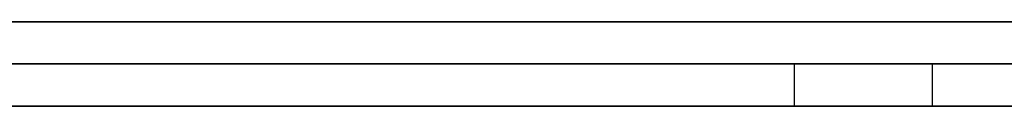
# Model space of a CAD drawing. Extents: x -3.09 to 3.09, y -0.36 to 1.94.
# Tile 36 of 168: x -1.989131 to -1.984462, y 1.8416 to 1.842. Entities that reach past the tile are written whole.
import ezdxf

# ---------------------------------------------------------------- set-up
doc = ezdxf.new("R2010")
doc.units = 0
doc.layers.get('0').update_dxf_attribs({"linetype": 'CONTINUOUS'})

# ---------------------------------------------------------------- blocks, each defined once
blk = doc.blocks.new('*U1')
at = {"extrusion": (0, 1, 0)}
for p, q in [((-3.01875, 1.842, 0.83), (3.01875, 1.842, 0.83)), ((3.01875, 1.842, -0.83), (-3.01875, 1.842, -0.83)), ((-2.92375, 1.842, -0.815), (2.92375, 1.842, -0.815)), ((2.92375, 1.842, 0.815), (-2.92375, 1.842, 0.815)), ((2.92375, 1.842, -0.7525), (-2.92375, 1.842, -0.7525)), ((-2.92375, 1.842, 0.7525), (2.92375, 1.842, 0.7525)), ((-2.71875, 1.842, -0.61), (-1.93875, 1.842, -0.61)), ((-1.93875, 1.842, -0.36), (-2.71875, 1.842, -0.36)), ((-2.45875, 1.842, -0.25), (-0.01875, 1.842, -0.25)), ((-0.01875, 1.842, 0.25), (-2.45875, 1.842, 0.25)), ((-1.9446251, 1.842, 0.5110608), (-2.010421, 1.842, 0.5110608)), ((-2.010421, 1.842, 0.4110608), (-1.9446251, 1.842, 0.4110608)), ((-1.9971148, 1.842, 0.499224), (-1.9446251, 1.842, 0.499224)), ((-1.9446251, 1.842, 0.4620812), (-1.9971148, 1.842, 0.4620812)), ((-1.9446251, 1.842, 0.4228975), (-1.9971148, 1.842, 0.4228975)), ((-1.9971148, 1.842, 0.4502444), (-1.9446251, 1.842, 0.4502444)), ((-1.93875, 1.8418, -0.61), (-2.71875, 1.8418, -0.61)), ((-2.71875, 1.8418, -0.36), (-1.93875, 1.8418, -0.36)), ((-2.45875, 1.8418, 0.25), (-0.01875, 1.8418, 0.25)), ((-0.01875, 1.8418, -0.25), (-2.45875, 1.8418, -0.25)), ((-1.985458, 1.8418, -0.4355915), (-2.0117437, 1.8418, -0.4755915)), ((-1.9986825, 1.8418, -0.4787751), (-1.9698661, 1.8418, -0.4355915)), ((-1.9698661, 1.8418, -0.4355915), (-1.985458, 1.8418, -0.4355915)), ((2.92375, 1.8416, -0.815), (-2.92375, 1.8416, -0.815)), ((-2.92375, 1.8416, 0.815), (2.92375, 1.8416, 0.815)), ((2.92375, 1.8416, -0.7525), (-2.92375, 1.8416, -0.7525)), ((-2.92375, 1.8416, 0.7525), (2.92375, 1.8416, 0.7525)), ((-2.0117437, 1.8416, -0.4755915), (-1.985458, 1.8416, -0.4355915)), ((-2.010421, 1.8416, 0.5110608), (-1.9446251, 1.8416, 0.5110608)), ((-1.9446251, 1.8416, 0.4110608), (-2.010421, 1.8416, 0.4110608)), ((-1.9698661, 1.8416, -0.4355915), (-1.9986825, 1.8416, -0.4787751)), ((-1.9446251, 1.8416, 0.499224), (-1.9971148, 1.8416, 0.499224)), ((-1.9971148, 1.8416, 0.4620812), (-1.9446251, 1.8416, 0.4620812)), ((-1.9446251, 1.8416, 0.4502444), (-1.9971148, 1.8416, 0.4502444)), ((-1.9971148, 1.8416, 0.4228975), (-1.9446251, 1.8416, 0.4228975)), ((-1.985458, 1.8416, -0.4355915), (-1.9698661, 1.8416, -0.4355915))]:
    blk.add_line(p, q, dxfattribs=at)
at = {"extrusion": (0, 0, -1)}
for p, q in [((-3.01875, 1.842, 0.83), (3.01875, 1.842, 0.83)), ((2.92375, 1.842, -0.7525), (-2.92375, 1.842, -0.7525)), ((2.92375, 1.842, 0.815), (-2.92375, 1.842, 0.815)), ((-1.93875, 1.842, -0.36), (-2.71875, 1.842, -0.36)), ((-0.01875, 1.842, 0.25), (-2.45875, 1.842, 0.25)), ((-1.9446251, 1.842, 0.5110608), (-2.010421, 1.842, 0.5110608)), ((-1.9446251, 1.842, 0.4620812), (-1.9971148, 1.842, 0.4620812)), ((-1.9446251, 1.842, 0.4228975), (-1.9971148, 1.842, 0.4228975)), ((-2.71875, 1.8418, -0.36), (-1.93875, 1.8418, -0.36)), ((-2.45875, 1.8418, 0.25), (-0.01875, 1.8418, 0.25)), ((-1.9698661, 1.8418, -0.4355915), (-1.985458, 1.8418, -0.4355915)), ((-1.985458, 1.8418, -0.4355915), (-1.985458, 1.8416, -0.4355915)), ((2.92375, 1.8416, -0.7525), (-2.92375, 1.8416, -0.7525)), ((-2.92375, 1.8416, 0.815), (2.92375, 1.8416, 0.815)), ((-2.010421, 1.8416, 0.5110608), (-1.9446251, 1.8416, 0.5110608)), ((-1.9971148, 1.8416, 0.4620812), (-1.9446251, 1.8416, 0.4620812)), ((-1.9971148, 1.8416, 0.4228975), (-1.9446251, 1.8416, 0.4228975)), ((-1.985458, 1.8416, -0.4355915), (-1.9698661, 1.8416, -0.4355915))]:
    blk.add_line(p, q, dxfattribs=at)
for p, q in [((3.01875, 1.842, -0.83), (-3.01875, 1.842, -0.83)), ((-2.92375, 1.842, 0.7525), (2.92375, 1.842, 0.7525)), ((-2.92375, 1.842, -0.815), (2.92375, 1.842, -0.815)), ((-2.71875, 1.842, -0.61), (-1.93875, 1.842, -0.61)), ((-2.45875, 1.842, -0.25), (-0.01875, 1.842, -0.25)), ((-2.010421, 1.842, 0.4110608), (-1.9446251, 1.842, 0.4110608)), ((-1.9971148, 1.842, 0.4502444), (-1.9446251, 1.842, 0.4502444)), ((-1.9971148, 1.842, 0.499224), (-1.9446251, 1.842, 0.499224)), ((-1.93875, 1.8418, -0.61), (-2.71875, 1.8418, -0.61)), ((-0.01875, 1.8418, -0.25), (-2.45875, 1.8418, -0.25)), ((-1.9848049, 1.8418, -0.5107751), (-1.9848049, 1.8416, -0.5107751)), ((-1.9848049, 1.8418, -0.5107751), (-1.9848049, 1.8416, -0.5107751)), ((-2.92375, 1.8416, 0.7525), (2.92375, 1.8416, 0.7525)), ((2.92375, 1.8416, -0.815), (-2.92375, 1.8416, -0.815)), ((-1.9446251, 1.8416, 0.4110608), (-2.010421, 1.8416, 0.4110608)), ((-1.9446251, 1.8416, 0.4502444), (-1.9971148, 1.8416, 0.4502444)), ((-1.9446251, 1.8416, 0.499224), (-1.9971148, 1.8416, 0.499224))]:
    blk.add_line(p, q)
at = {"extrusion": (0.835705, 0, -0.549178)}
for p, q in [((-1.985458, 1.8418, -0.4355915), (-2.0117437, 1.8418, -0.4755915)), ((-1.985458, 1.8418, -0.4355915), (-1.985458, 1.8416, -0.4355915)), ((-2.0117437, 1.8416, -0.4755915), (-1.985458, 1.8416, -0.4355915))]:
    blk.add_line(p, q, dxfattribs=at)
at = {"extrusion": (-0.831808, 0, 0.555063)}
for p, q in [((-1.9986825, 1.8418, -0.4787751), (-1.9698661, 1.8418, -0.4355915)), ((-1.9698661, 1.8416, -0.4355915), (-1.9986825, 1.8416, -0.4787751))]:
    blk.add_line(p, q, dxfattribs=at)
for points in [[(-1.98913, 1.8418, -0.520979), (-1.98919, 1.8418, -0.521022)], [(-1.98913, 1.8418, -0.520979), (-1.98919, 1.8418, -0.521022)], [(-1.98923, 1.8418, -0.534586), (-1.98911, 1.8418, -0.534563), (-1.98898, 1.8418, -0.53454), (-1.98886, 1.8418, -0.534517), (-1.98874, 1.8418, -0.534493), (-1.98862, 1.8418, -0.534469), (-1.9885, 1.8418, -0.534445), (-1.98838, 1.8418, -0.53442), (-1.98826, 1.8418, -0.534395), (-1.98814, 1.8418, -0.53437), (-1.98802, 1.8418, -0.534344), (-1.9879, 1.8418, -0.534318), (-1.98778, 1.8418, -0.534292), (-1.98766, 1.8418, -0.534265), (-1.98754, 1.8418, -0.534238), (-1.98743, 1.8418, -0.53421), (-1.98731, 1.8418, -0.534182), (-1.98719, 1.8418, -0.534153), (-1.98708, 1.8418, -0.534124), (-1.98696, 1.8418, -0.534095), (-1.98685, 1.8418, -0.534065), (-1.98673, 1.8418, -0.534035), (-1.98662, 1.8418, -0.534004), (-1.9865, 1.8418, -0.533973), (-1.98639, 1.8418, -0.533941), (-1.98627, 1.8418, -0.53391), (-1.98616, 1.8418, -0.533877), (-1.98605, 1.8418, -0.533844), (-1.98593, 1.8418, -0.533811), (-1.98582, 1.8418, -0.533778), (-1.98571, 1.8418, -0.533744), (-1.9856, 1.8418, -0.533709), (-1.98549, 1.8418, -0.533674), (-1.98537, 1.8418, -0.533639), (-1.98526, 1.8418, -0.533603), (-1.98515, 1.8418, -0.533567), (-1.98504, 1.8418, -0.53353), (-1.98493, 1.8418, -0.533493), (-1.98482, 1.8418, -0.533456), (-1.98471, 1.8418, -0.533418), (-1.98461, 1.8418, -0.53338), (-1.9845, 1.8418, -0.533341), (-1.98439, 1.8418, -0.533302)], [(-1.98923, 1.8418, -0.534586), (-1.98911, 1.8418, -0.534563), (-1.98898, 1.8418, -0.53454), (-1.98886, 1.8418, -0.534517), (-1.98874, 1.8418, -0.534493), (-1.98862, 1.8418, -0.534469), (-1.9885, 1.8418, -0.534445), (-1.98838, 1.8418, -0.53442), (-1.98826, 1.8418, -0.534395), (-1.98814, 1.8418, -0.53437), (-1.98802, 1.8418, -0.534344), (-1.9879, 1.8418, -0.534318), (-1.98778, 1.8418, -0.534292), (-1.98766, 1.8418, -0.534265), (-1.98754, 1.8418, -0.534238), (-1.98743, 1.8418, -0.53421), (-1.98731, 1.8418, -0.534182), (-1.98719, 1.8418, -0.534153), (-1.98708, 1.8418, -0.534124), (-1.98696, 1.8418, -0.534095), (-1.98685, 1.8418, -0.534065), (-1.98673, 1.8418, -0.534035), (-1.98662, 1.8418, -0.534004), (-1.9865, 1.8418, -0.533973), (-1.98639, 1.8418, -0.533941), (-1.98627, 1.8418, -0.53391), (-1.98616, 1.8418, -0.533877), (-1.98605, 1.8418, -0.533844), (-1.98593, 1.8418, -0.533811), (-1.98582, 1.8418, -0.533778), (-1.98571, 1.8418, -0.533744), (-1.9856, 1.8418, -0.533709), (-1.98549, 1.8418, -0.533674), (-1.98537, 1.8418, -0.533639), (-1.98526, 1.8418, -0.533603), (-1.98515, 1.8418, -0.533567), (-1.98504, 1.8418, -0.53353), (-1.98493, 1.8418, -0.533493), (-1.98482, 1.8418, -0.533456), (-1.98471, 1.8418, -0.533418), (-1.98461, 1.8418, -0.53338), (-1.9845, 1.8418, -0.533341), (-1.98439, 1.8418, -0.533302)], [(-1.98443, 1.8418, -0.485816), (-1.98463, 1.8418, -0.485663), (-1.98483, 1.8418, -0.485511), (-1.98504, 1.8418, -0.48536), (-1.98524, 1.8418, -0.48521), (-1.98545, 1.8418, -0.485062), (-1.98565, 1.8418, -0.484915), (-1.98586, 1.8418, -0.484769), (-1.98607, 1.8418, -0.484625), (-1.98628, 1.8418, -0.484482), (-1.98649, 1.8418, -0.48434), (-1.9867, 1.8418, -0.484199), (-1.98691, 1.8418, -0.48406), (-1.98713, 1.8418, -0.483922), (-1.98734, 1.8418, -0.483785), (-1.98756, 1.8418, -0.483649), (-1.98778, 1.8418, -0.483515), (-1.988, 1.8418, -0.483382), (-1.98822, 1.8418, -0.48325), (-1.98844, 1.8418, -0.483119), (-1.98866, 1.8418, -0.48299), (-1.98888, 1.8418, -0.482862), (-1.98911, 1.8418, -0.482735), (-1.98933, 1.8418, -0.48261)], [(-1.98443, 1.8418, -0.485816), (-1.98463, 1.8418, -0.485663), (-1.98483, 1.8418, -0.485511), (-1.98504, 1.8418, -0.48536), (-1.98524, 1.8418, -0.48521), (-1.98545, 1.8418, -0.485062), (-1.98565, 1.8418, -0.484915), (-1.98586, 1.8418, -0.484769), (-1.98607, 1.8418, -0.484625), (-1.98628, 1.8418, -0.484482), (-1.98649, 1.8418, -0.48434), (-1.9867, 1.8418, -0.484199), (-1.98691, 1.8418, -0.48406), (-1.98713, 1.8418, -0.483922), (-1.98734, 1.8418, -0.483785), (-1.98756, 1.8418, -0.483649), (-1.98778, 1.8418, -0.483515), (-1.988, 1.8418, -0.483382), (-1.98822, 1.8418, -0.48325), (-1.98844, 1.8418, -0.483119), (-1.98866, 1.8418, -0.48299), (-1.98888, 1.8418, -0.482862), (-1.98911, 1.8418, -0.482735), (-1.98933, 1.8418, -0.48261)], [(-1.98915, 1.8418, -0.496808), (-1.98908, 1.8418, -0.496902), (-1.98902, 1.8418, -0.496996), (-1.98895, 1.8418, -0.497091), (-1.98889, 1.8418, -0.497186), (-1.98883, 1.8418, -0.497281), (-1.98876, 1.8418, -0.497377), (-1.9887, 1.8418, -0.497473), (-1.98864, 1.8418, -0.497569), (-1.98858, 1.8418, -0.497666), (-1.98852, 1.8418, -0.497763), (-1.98846, 1.8418, -0.497861), (-1.9884, 1.8418, -0.497958), (-1.98834, 1.8418, -0.498057), (-1.98828, 1.8418, -0.498155), (-1.98822, 1.8418, -0.498254), (-1.98816, 1.8418, -0.498353), (-1.9881, 1.8418, -0.498453), (-1.98804, 1.8418, -0.498553), (-1.98799, 1.8418, -0.498653), (-1.98793, 1.8418, -0.498753), (-1.98787, 1.8418, -0.498854), (-1.98782, 1.8418, -0.498956), (-1.98776, 1.8418, -0.499057), (-1.98771, 1.8418, -0.499159), (-1.98765, 1.8418, -0.499262), (-1.9876, 1.8418, -0.499364), (-1.98754, 1.8418, -0.499467), (-1.98749, 1.8418, -0.499571), (-1.98744, 1.8418, -0.499675), (-1.98738, 1.8418, -0.499779), (-1.98733, 1.8418, -0.499883), (-1.98728, 1.8418, -0.499988), (-1.98723, 1.8418, -0.500093), (-1.98718, 1.8418, -0.500198), (-1.98713, 1.8418, -0.500304), (-1.98708, 1.8418, -0.500409), (-1.98703, 1.8418, -0.500515), (-1.98698, 1.8418, -0.500621), (-1.98693, 1.8418, -0.500727), (-1.98688, 1.8418, -0.500833), (-1.98684, 1.8418, -0.50094), (-1.98679, 1.8418, -0.501046), (-1.98674, 1.8418, -0.501153), (-1.9867, 1.8418, -0.50126), (-1.98665, 1.8418, -0.501367), (-1.98661, 1.8418, -0.501474), (-1.98657, 1.8418, -0.501581), (-1.98652, 1.8418, -0.501688), (-1.98648, 1.8418, -0.501796), (-1.98644, 1.8418, -0.501904), (-1.9864, 1.8418, -0.502012), (-1.98636, 1.8418, -0.50212), (-1.98632, 1.8418, -0.502228), (-1.98628, 1.8418, -0.502336), (-1.98624, 1.8418, -0.502445), (-1.9862, 1.8418, -0.502553), (-1.98616, 1.8418, -0.502662), (-1.98612, 1.8418, -0.502771), (-1.98608, 1.8418, -0.50288), (-1.98605, 1.8418, -0.502989), (-1.98601, 1.8418, -0.503099), (-1.98597, 1.8418, -0.503208), (-1.98594, 1.8418, -0.503318), (-1.9859, 1.8418, -0.503428), (-1.98587, 1.8418, -0.503538), (-1.98584, 1.8418, -0.503648), (-1.9858, 1.8418, -0.503758), (-1.98577, 1.8418, -0.503869), (-1.98574, 1.8418, -0.503979), (-1.98571, 1.8418, -0.50409), (-1.98568, 1.8418, -0.504201), (-1.98565, 1.8418, -0.504312), (-1.98562, 1.8418, -0.504423), (-1.98559, 1.8418, -0.504535), (-1.98556, 1.8418, -0.504646), (-1.98553, 1.8418, -0.504758), (-1.9855, 1.8418, -0.50487), (-1.98548, 1.8418, -0.504982), (-1.98545, 1.8418, -0.505094), (-1.98542, 1.8418, -0.505206), (-1.9854, 1.8418, -0.505319), (-1.98537, 1.8418, -0.505431), (-1.98535, 1.8418, -0.505544), (-1.98532, 1.8418, -0.505657), (-1.9853, 1.8418, -0.50577), (-1.98528, 1.8418, -0.505883), (-1.98526, 1.8418, -0.505997), (-1.98523, 1.8418, -0.50611), (-1.98521, 1.8418, -0.506224), (-1.98519, 1.8418, -0.506337), (-1.98517, 1.8418, -0.506451), (-1.98515, 1.8418, -0.506566), (-1.98513, 1.8418, -0.50668), (-1.98512, 1.8418, -0.506794), (-1.9851, 1.8418, -0.506909), (-1.98508, 1.8418, -0.507024), (-1.98506, 1.8418, -0.507138), (-1.98505, 1.8418, -0.507253), (-1.98503, 1.8418, -0.507369), (-1.98502, 1.8418, -0.507484), (-1.985, 1.8418, -0.507599), (-1.98499, 1.8418, -0.507715), (-1.98497, 1.8418, -0.507831), (-1.98496, 1.8418, -0.507947), (-1.98495, 1.8418, -0.508063), (-1.98493, 1.8418, -0.508179), (-1.98492, 1.8418, -0.508296), (-1.98491, 1.8418, -0.508412), (-1.9849, 1.8418, -0.508529), (-1.98489, 1.8418, -0.508646), (-1.98488, 1.8418, -0.508763), (-1.98487, 1.8418, -0.50888), (-1.98487, 1.8418, -0.508997), (-1.98486, 1.8418, -0.509115), (-1.98485, 1.8418, -0.509232), (-1.98484, 1.8418, -0.50935), (-1.98484, 1.8418, -0.509468), (-1.98483, 1.8418, -0.509586), (-1.98483, 1.8418, -0.509704), (-1.98482, 1.8418, -0.509823), (-1.98482, 1.8418, -0.509941), (-1.98481, 1.8418, -0.51006), (-1.98481, 1.8418, -0.510179), (-1.98481, 1.8418, -0.510298), (-1.98481, 1.8418, -0.510417), (-1.98481, 1.8418, -0.510536), (-1.98481, 1.8418, -0.510656), (-1.9848, 1.8418, -0.510775)], [(-1.98915, 1.8418, -0.496808), (-1.98908, 1.8418, -0.496902), (-1.98902, 1.8418, -0.496996), (-1.98895, 1.8418, -0.497091), (-1.98889, 1.8418, -0.497186), (-1.98883, 1.8418, -0.497281), (-1.98876, 1.8418, -0.497377), (-1.9887, 1.8418, -0.497473), (-1.98864, 1.8418, -0.497569), (-1.98858, 1.8418, -0.497666), (-1.98852, 1.8418, -0.497763), (-1.98846, 1.8418, -0.497861), (-1.9884, 1.8418, -0.497958), (-1.98834, 1.8418, -0.498057), (-1.98828, 1.8418, -0.498155), (-1.98822, 1.8418, -0.498254), (-1.98816, 1.8418, -0.498353), (-1.9881, 1.8418, -0.498453), (-1.98804, 1.8418, -0.498553), (-1.98799, 1.8418, -0.498653), (-1.98793, 1.8418, -0.498753), (-1.98787, 1.8418, -0.498854), (-1.98782, 1.8418, -0.498956), (-1.98776, 1.8418, -0.499057), (-1.98771, 1.8418, -0.499159), (-1.98765, 1.8418, -0.499262), (-1.9876, 1.8418, -0.499364), (-1.98754, 1.8418, -0.499467), (-1.98749, 1.8418, -0.499571), (-1.98744, 1.8418, -0.499675), (-1.98738, 1.8418, -0.499779), (-1.98733, 1.8418, -0.499883), (-1.98728, 1.8418, -0.499988), (-1.98723, 1.8418, -0.500093), (-1.98718, 1.8418, -0.500198), (-1.98713, 1.8418, -0.500304), (-1.98708, 1.8418, -0.500409), (-1.98703, 1.8418, -0.500515), (-1.98698, 1.8418, -0.500621), (-1.98693, 1.8418, -0.500727), (-1.98688, 1.8418, -0.500833), (-1.98684, 1.8418, -0.50094), (-1.98679, 1.8418, -0.501046), (-1.98674, 1.8418, -0.501153), (-1.9867, 1.8418, -0.50126), (-1.98665, 1.8418, -0.501367), (-1.98661, 1.8418, -0.501474), (-1.98657, 1.8418, -0.501581), (-1.98652, 1.8418, -0.501688), (-1.98648, 1.8418, -0.501796), (-1.98644, 1.8418, -0.501904), (-1.9864, 1.8418, -0.502012), (-1.98636, 1.8418, -0.50212), (-1.98632, 1.8418, -0.502228), (-1.98628, 1.8418, -0.502336), (-1.98624, 1.8418, -0.502445), (-1.9862, 1.8418, -0.502553), (-1.98616, 1.8418, -0.502662), (-1.98612, 1.8418, -0.502771), (-1.98608, 1.8418, -0.50288), (-1.98605, 1.8418, -0.502989), (-1.98601, 1.8418, -0.503099), (-1.98597, 1.8418, -0.503208), (-1.98594, 1.8418, -0.503318), (-1.9859, 1.8418, -0.503428), (-1.98587, 1.8418, -0.503538), (-1.98584, 1.8418, -0.503648), (-1.9858, 1.8418, -0.503758), (-1.98577, 1.8418, -0.503869), (-1.98574, 1.8418, -0.503979), (-1.98571, 1.8418, -0.50409), (-1.98568, 1.8418, -0.504201), (-1.98565, 1.8418, -0.504312), (-1.98562, 1.8418, -0.504423), (-1.98559, 1.8418, -0.504535), (-1.98556, 1.8418, -0.504646), (-1.98553, 1.8418, -0.504758), (-1.9855, 1.8418, -0.50487), (-1.98548, 1.8418, -0.504982), (-1.98545, 1.8418, -0.505094), (-1.98542, 1.8418, -0.505206), (-1.9854, 1.8418, -0.505319), (-1.98537, 1.8418, -0.505431), (-1.98535, 1.8418, -0.505544), (-1.98532, 1.8418, -0.505657), (-1.9853, 1.8418, -0.50577), (-1.98528, 1.8418, -0.505883), (-1.98526, 1.8418, -0.505997), (-1.98523, 1.8418, -0.50611), (-1.98521, 1.8418, -0.506224), (-1.98519, 1.8418, -0.506337), (-1.98517, 1.8418, -0.506451), (-1.98515, 1.8418, -0.506566), (-1.98513, 1.8418, -0.50668), (-1.98512, 1.8418, -0.506794), (-1.9851, 1.8418, -0.506909), (-1.98508, 1.8418, -0.507024), (-1.98506, 1.8418, -0.507138), (-1.98505, 1.8418, -0.507253), (-1.98503, 1.8418, -0.507369), (-1.98502, 1.8418, -0.507484), (-1.985, 1.8418, -0.507599), (-1.98499, 1.8418, -0.507715), (-1.98497, 1.8418, -0.507831), (-1.98496, 1.8418, -0.507947), (-1.98495, 1.8418, -0.508063), (-1.98493, 1.8418, -0.508179), (-1.98492, 1.8418, -0.508296), (-1.98491, 1.8418, -0.508412), (-1.9849, 1.8418, -0.508529), (-1.98489, 1.8418, -0.508646), (-1.98488, 1.8418, -0.508763), (-1.98487, 1.8418, -0.50888), (-1.98487, 1.8418, -0.508997), (-1.98486, 1.8418, -0.509115), (-1.98485, 1.8418, -0.509232), (-1.98484, 1.8418, -0.50935), (-1.98484, 1.8418, -0.509468), (-1.98483, 1.8418, -0.509586), (-1.98483, 1.8418, -0.509704), (-1.98482, 1.8418, -0.509823), (-1.98482, 1.8418, -0.509941), (-1.98481, 1.8418, -0.51006), (-1.98481, 1.8418, -0.510179), (-1.98481, 1.8418, -0.510298), (-1.98481, 1.8418, -0.510417), (-1.98481, 1.8418, -0.510536), (-1.98481, 1.8418, -0.510656), (-1.9848, 1.8418, -0.510775)], [(-1.9848, 1.8418, -0.510775), (-1.98481, 1.8418, -0.51085), (-1.98481, 1.8418, -0.510925), (-1.98481, 1.8418, -0.511), (-1.98481, 1.8418, -0.511074), (-1.98481, 1.8418, -0.511148), (-1.98481, 1.8418, -0.511222), (-1.98481, 1.8418, -0.511296), (-1.98481, 1.8418, -0.511369), (-1.98481, 1.8418, -0.511442), (-1.98482, 1.8418, -0.511515), (-1.98482, 1.8418, -0.511587), (-1.98482, 1.8418, -0.51166), (-1.98482, 1.8418, -0.511732), (-1.98483, 1.8418, -0.511804), (-1.98483, 1.8418, -0.511875), (-1.98483, 1.8418, -0.511947), (-1.98484, 1.8418, -0.512018), (-1.98484, 1.8418, -0.512089), (-1.98485, 1.8418, -0.512159), (-1.98485, 1.8418, -0.512229), (-1.98486, 1.8418, -0.5123), (-1.98486, 1.8418, -0.512369), (-1.98487, 1.8418, -0.512439), (-1.98487, 1.8418, -0.512508), (-1.98488, 1.8418, -0.512577), (-1.98488, 1.8418, -0.512646), (-1.98489, 1.8418, -0.512715), (-1.9849, 1.8418, -0.512783), (-1.9849, 1.8418, -0.512851), (-1.98491, 1.8418, -0.512919), (-1.98492, 1.8418, -0.512987), (-1.98492, 1.8418, -0.513054), (-1.98493, 1.8418, -0.513121), (-1.98494, 1.8418, -0.513188), (-1.98495, 1.8418, -0.513254), (-1.98496, 1.8418, -0.513321), (-1.98496, 1.8418, -0.513387), (-1.98497, 1.8418, -0.513453), (-1.98498, 1.8418, -0.513518), (-1.98499, 1.8418, -0.513583), (-1.985, 1.8418, -0.513649), (-1.98501, 1.8418, -0.513713), (-1.98502, 1.8418, -0.513778), (-1.98503, 1.8418, -0.513842), (-1.98504, 1.8418, -0.513906), (-1.98505, 1.8418, -0.51397), (-1.98506, 1.8418, -0.514034), (-1.98507, 1.8418, -0.514097), (-1.98508, 1.8418, -0.51416), (-1.9851, 1.8418, -0.514223), (-1.98511, 1.8418, -0.514286), (-1.98512, 1.8418, -0.514348), (-1.98513, 1.8418, -0.51441), (-1.98514, 1.8418, -0.514472), (-1.98516, 1.8418, -0.514533), (-1.98517, 1.8418, -0.514595), (-1.98518, 1.8418, -0.514656), (-1.9852, 1.8418, -0.514716), (-1.98521, 1.8418, -0.514777), (-1.98522, 1.8418, -0.514837), (-1.98524, 1.8418, -0.514897), (-1.98525, 1.8418, -0.514957), (-1.98527, 1.8418, -0.515017), (-1.98528, 1.8418, -0.515076), (-1.9853, 1.8418, -0.515135), (-1.98531, 1.8418, -0.515194), (-1.98533, 1.8418, -0.515252), (-1.98534, 1.8418, -0.515311), (-1.98536, 1.8418, -0.515369), (-1.98538, 1.8418, -0.515427), (-1.98539, 1.8418, -0.515484), (-1.98541, 1.8418, -0.515541), (-1.98543, 1.8418, -0.515599), (-1.98544, 1.8418, -0.515655), (-1.98546, 1.8418, -0.515712), (-1.98548, 1.8418, -0.515768), (-1.98549, 1.8418, -0.515824), (-1.98551, 1.8418, -0.51588), (-1.98553, 1.8418, -0.515936), (-1.98555, 1.8418, -0.515991), (-1.98557, 1.8418, -0.516046), (-1.98559, 1.8418, -0.516101), (-1.98561, 1.8418, -0.516155), (-1.98563, 1.8418, -0.51621), (-1.98565, 1.8418, -0.516264), (-1.98567, 1.8418, -0.516317), (-1.98569, 1.8418, -0.516371), (-1.98571, 1.8418, -0.516424), (-1.98573, 1.8418, -0.516477), (-1.98575, 1.8418, -0.51653), (-1.98577, 1.8418, -0.516583), (-1.98579, 1.8418, -0.516635), (-1.98581, 1.8418, -0.516687), (-1.98583, 1.8418, -0.516739), (-1.98586, 1.8418, -0.51679), (-1.98588, 1.8418, -0.516842), (-1.9859, 1.8418, -0.516893), (-1.98592, 1.8418, -0.516944), (-1.98595, 1.8418, -0.516994), (-1.98597, 1.8418, -0.517045), (-1.98599, 1.8418, -0.517096), (-1.98602, 1.8418, -0.517146), (-1.98604, 1.8418, -0.517196), (-1.98606, 1.8418, -0.517246), (-1.98609, 1.8418, -0.517296), (-1.98611, 1.8418, -0.517346), (-1.98614, 1.8418, -0.517395), (-1.98616, 1.8418, -0.517444), (-1.98619, 1.8418, -0.517494), (-1.98621, 1.8418, -0.517543), (-1.98624, 1.8418, -0.517592), (-1.98627, 1.8418, -0.51764), (-1.98629, 1.8418, -0.517689), (-1.98632, 1.8418, -0.517737), (-1.98635, 1.8418, -0.517785), (-1.98637, 1.8418, -0.517833), (-1.9864, 1.8418, -0.517881), (-1.98643, 1.8418, -0.517929), (-1.98646, 1.8418, -0.517977), (-1.98649, 1.8418, -0.518024), (-1.98651, 1.8418, -0.518071), (-1.98654, 1.8418, -0.518118), (-1.98657, 1.8418, -0.518165), (-1.9866, 1.8418, -0.518212), (-1.98663, 1.8418, -0.518259), (-1.98666, 1.8418, -0.518305), (-1.98669, 1.8418, -0.518352), (-1.98672, 1.8418, -0.518398), (-1.98675, 1.8418, -0.518444), (-1.98678, 1.8418, -0.518489), (-1.98681, 1.8418, -0.518535), (-1.98684, 1.8418, -0.518581), (-1.98688, 1.8418, -0.518626), (-1.98691, 1.8418, -0.518671), (-1.98694, 1.8418, -0.518716), (-1.98697, 1.8418, -0.518761), (-1.987, 1.8418, -0.518806), (-1.98704, 1.8418, -0.51885), (-1.98707, 1.8418, -0.518895), (-1.9871, 1.8418, -0.518939), (-1.98714, 1.8418, -0.518983), (-1.98717, 1.8418, -0.519027), (-1.9872, 1.8418, -0.51907), (-1.98724, 1.8418, -0.519114), (-1.98727, 1.8418, -0.519157), (-1.98731, 1.8418, -0.519201), (-1.98734, 1.8418, -0.519244), (-1.98738, 1.8418, -0.519287), (-1.98741, 1.8418, -0.519329), (-1.98745, 1.8418, -0.519372), (-1.98749, 1.8418, -0.519414), (-1.98752, 1.8418, -0.519457), (-1.98756, 1.8418, -0.519499), (-1.9876, 1.8418, -0.519541), (-1.98763, 1.8418, -0.519582), (-1.98767, 1.8418, -0.519624), (-1.98771, 1.8418, -0.519665), (-1.98774, 1.8418, -0.519707), (-1.98778, 1.8418, -0.519748), (-1.98782, 1.8418, -0.519789), (-1.98786, 1.8418, -0.51983), (-1.9879, 1.8418, -0.51987), (-1.98794, 1.8418, -0.519911), (-1.98798, 1.8418, -0.519951), (-1.98802, 1.8418, -0.519991), (-1.98806, 1.8418, -0.520031), (-1.9881, 1.8418, -0.520071), (-1.98814, 1.8418, -0.520111), (-1.98818, 1.8418, -0.52015), (-1.98822, 1.8418, -0.52019), (-1.98826, 1.8418, -0.520229), (-1.9883, 1.8418, -0.520268), (-1.98834, 1.8418, -0.520307), (-1.98838, 1.8418, -0.520346), (-1.98842, 1.8418, -0.520384), (-1.98847, 1.8418, -0.520423), (-1.98851, 1.8418, -0.520461), (-1.98855, 1.8418, -0.520499), (-1.9886, 1.8418, -0.520537), (-1.98864, 1.8418, -0.520575), (-1.98868, 1.8418, -0.520612), (-1.98873, 1.8418, -0.52065), (-1.98877, 1.8418, -0.520687), (-1.98881, 1.8418, -0.520724), (-1.98886, 1.8418, -0.520761), (-1.9889, 1.8418, -0.520798), (-1.98895, 1.8418, -0.520834), (-1.98899, 1.8418, -0.520871), (-1.98904, 1.8418, -0.520907), (-1.98909, 1.8418, -0.520943), (-1.98913, 1.8418, -0.520979)], [(-1.9848, 1.8418, -0.510775), (-1.98481, 1.8418, -0.51085), (-1.98481, 1.8418, -0.510925), (-1.98481, 1.8418, -0.511), (-1.98481, 1.8418, -0.511074), (-1.98481, 1.8418, -0.511148), (-1.98481, 1.8418, -0.511222), (-1.98481, 1.8418, -0.511296), (-1.98481, 1.8418, -0.511369), (-1.98481, 1.8418, -0.511442), (-1.98482, 1.8418, -0.511515), (-1.98482, 1.8418, -0.511587), (-1.98482, 1.8418, -0.51166), (-1.98482, 1.8418, -0.511732), (-1.98483, 1.8418, -0.511804), (-1.98483, 1.8418, -0.511875), (-1.98483, 1.8418, -0.511947), (-1.98484, 1.8418, -0.512018), (-1.98484, 1.8418, -0.512089), (-1.98485, 1.8418, -0.512159), (-1.98485, 1.8418, -0.512229), (-1.98486, 1.8418, -0.5123), (-1.98486, 1.8418, -0.512369), (-1.98487, 1.8418, -0.512439), (-1.98487, 1.8418, -0.512508), (-1.98488, 1.8418, -0.512577), (-1.98488, 1.8418, -0.512646), (-1.98489, 1.8418, -0.512715), (-1.9849, 1.8418, -0.512783), (-1.9849, 1.8418, -0.512851), (-1.98491, 1.8418, -0.512919), (-1.98492, 1.8418, -0.512987), (-1.98492, 1.8418, -0.513054), (-1.98493, 1.8418, -0.513121), (-1.98494, 1.8418, -0.513188), (-1.98495, 1.8418, -0.513254), (-1.98496, 1.8418, -0.513321), (-1.98496, 1.8418, -0.513387), (-1.98497, 1.8418, -0.513453), (-1.98498, 1.8418, -0.513518), (-1.98499, 1.8418, -0.513583), (-1.985, 1.8418, -0.513649), (-1.98501, 1.8418, -0.513713), (-1.98502, 1.8418, -0.513778), (-1.98503, 1.8418, -0.513842), (-1.98504, 1.8418, -0.513906), (-1.98505, 1.8418, -0.51397), (-1.98506, 1.8418, -0.514034), (-1.98507, 1.8418, -0.514097), (-1.98508, 1.8418, -0.51416), (-1.9851, 1.8418, -0.514223), (-1.98511, 1.8418, -0.514286), (-1.98512, 1.8418, -0.514348), (-1.98513, 1.8418, -0.51441), (-1.98514, 1.8418, -0.514472), (-1.98516, 1.8418, -0.514533), (-1.98517, 1.8418, -0.514595), (-1.98518, 1.8418, -0.514656), (-1.9852, 1.8418, -0.514716), (-1.98521, 1.8418, -0.514777), (-1.98522, 1.8418, -0.514837), (-1.98524, 1.8418, -0.514897), (-1.98525, 1.8418, -0.514957), (-1.98527, 1.8418, -0.515017), (-1.98528, 1.8418, -0.515076), (-1.9853, 1.8418, -0.515135), (-1.98531, 1.8418, -0.515194), (-1.98533, 1.8418, -0.515252), (-1.98534, 1.8418, -0.515311), (-1.98536, 1.8418, -0.515369), (-1.98538, 1.8418, -0.515427), (-1.98539, 1.8418, -0.515484), (-1.98541, 1.8418, -0.515541), (-1.98543, 1.8418, -0.515599), (-1.98544, 1.8418, -0.515655), (-1.98546, 1.8418, -0.515712), (-1.98548, 1.8418, -0.515768), (-1.98549, 1.8418, -0.515824), (-1.98551, 1.8418, -0.51588), (-1.98553, 1.8418, -0.515936), (-1.98555, 1.8418, -0.515991), (-1.98557, 1.8418, -0.516046), (-1.98559, 1.8418, -0.516101), (-1.98561, 1.8418, -0.516155), (-1.98563, 1.8418, -0.51621), (-1.98565, 1.8418, -0.516264), (-1.98567, 1.8418, -0.516317), (-1.98569, 1.8418, -0.516371), (-1.98571, 1.8418, -0.516424), (-1.98573, 1.8418, -0.516477), (-1.98575, 1.8418, -0.51653), (-1.98577, 1.8418, -0.516583), (-1.98579, 1.8418, -0.516635), (-1.98581, 1.8418, -0.516687), (-1.98583, 1.8418, -0.516739), (-1.98586, 1.8418, -0.51679), (-1.98588, 1.8418, -0.516842), (-1.9859, 1.8418, -0.516893), (-1.98592, 1.8418, -0.516944), (-1.98595, 1.8418, -0.516994), (-1.98597, 1.8418, -0.517045), (-1.98599, 1.8418, -0.517096), (-1.98602, 1.8418, -0.517146), (-1.98604, 1.8418, -0.517196), (-1.98606, 1.8418, -0.517246), (-1.98609, 1.8418, -0.517296), (-1.98611, 1.8418, -0.517346), (-1.98614, 1.8418, -0.517395), (-1.98616, 1.8418, -0.517444), (-1.98619, 1.8418, -0.517494), (-1.98621, 1.8418, -0.517543), (-1.98624, 1.8418, -0.517592), (-1.98627, 1.8418, -0.51764), (-1.98629, 1.8418, -0.517689), (-1.98632, 1.8418, -0.517737), (-1.98635, 1.8418, -0.517785), (-1.98637, 1.8418, -0.517833), (-1.9864, 1.8418, -0.517881), (-1.98643, 1.8418, -0.517929), (-1.98646, 1.8418, -0.517977), (-1.98649, 1.8418, -0.518024), (-1.98651, 1.8418, -0.518071), (-1.98654, 1.8418, -0.518118), (-1.98657, 1.8418, -0.518165), (-1.9866, 1.8418, -0.518212), (-1.98663, 1.8418, -0.518259), (-1.98666, 1.8418, -0.518305), (-1.98669, 1.8418, -0.518352), (-1.98672, 1.8418, -0.518398), (-1.98675, 1.8418, -0.518444), (-1.98678, 1.8418, -0.518489), (-1.98681, 1.8418, -0.518535), (-1.98684, 1.8418, -0.518581), (-1.98688, 1.8418, -0.518626), (-1.98691, 1.8418, -0.518671), (-1.98694, 1.8418, -0.518716), (-1.98697, 1.8418, -0.518761), (-1.987, 1.8418, -0.518806), (-1.98704, 1.8418, -0.51885), (-1.98707, 1.8418, -0.518895), (-1.9871, 1.8418, -0.518939), (-1.98714, 1.8418, -0.518983), (-1.98717, 1.8418, -0.519027), (-1.9872, 1.8418, -0.51907), (-1.98724, 1.8418, -0.519114), (-1.98727, 1.8418, -0.519157), (-1.98731, 1.8418, -0.519201), (-1.98734, 1.8418, -0.519244), (-1.98738, 1.8418, -0.519287), (-1.98741, 1.8418, -0.519329), (-1.98745, 1.8418, -0.519372), (-1.98749, 1.8418, -0.519414), (-1.98752, 1.8418, -0.519457), (-1.98756, 1.8418, -0.519499), (-1.9876, 1.8418, -0.519541), (-1.98763, 1.8418, -0.519582), (-1.98767, 1.8418, -0.519624), (-1.98771, 1.8418, -0.519665), (-1.98774, 1.8418, -0.519707), (-1.98778, 1.8418, -0.519748), (-1.98782, 1.8418, -0.519789), (-1.98786, 1.8418, -0.51983), (-1.9879, 1.8418, -0.51987), (-1.98794, 1.8418, -0.519911), (-1.98798, 1.8418, -0.519951), (-1.98802, 1.8418, -0.519991), (-1.98806, 1.8418, -0.520031), (-1.9881, 1.8418, -0.520071), (-1.98814, 1.8418, -0.520111), (-1.98818, 1.8418, -0.52015), (-1.98822, 1.8418, -0.52019), (-1.98826, 1.8418, -0.520229), (-1.9883, 1.8418, -0.520268), (-1.98834, 1.8418, -0.520307), (-1.98838, 1.8418, -0.520346), (-1.98842, 1.8418, -0.520384), (-1.98847, 1.8418, -0.520423), (-1.98851, 1.8418, -0.520461), (-1.98855, 1.8418, -0.520499), (-1.9886, 1.8418, -0.520537), (-1.98864, 1.8418, -0.520575), (-1.98868, 1.8418, -0.520612), (-1.98873, 1.8418, -0.52065), (-1.98877, 1.8418, -0.520687), (-1.98881, 1.8418, -0.520724), (-1.98886, 1.8418, -0.520761), (-1.9889, 1.8418, -0.520798), (-1.98895, 1.8418, -0.520834), (-1.98899, 1.8418, -0.520871), (-1.98904, 1.8418, -0.520907), (-1.98909, 1.8418, -0.520943), (-1.98913, 1.8418, -0.520979)], [(-1.98913, 1.8416, -0.520979), (-1.98921, 1.8416, -0.521043)], [(-1.98913, 1.8416, -0.520979), (-1.98921, 1.8416, -0.521043)], [(-1.98446, 1.8416, -0.533328), (-1.98462, 1.8416, -0.533386), (-1.98479, 1.8416, -0.533444), (-1.98495, 1.8416, -0.5335), (-1.98512, 1.8416, -0.533555), (-1.98528, 1.8416, -0.53361), (-1.98545, 1.8416, -0.533663), (-1.98562, 1.8416, -0.533716), (-1.98579, 1.8416, -0.533767), (-1.98596, 1.8416, -0.533818), (-1.98613, 1.8416, -0.533867), (-1.9863, 1.8416, -0.533916), (-1.98647, 1.8416, -0.533964), (-1.98664, 1.8416, -0.534011), (-1.98681, 1.8416, -0.534057), (-1.98699, 1.8416, -0.534101), (-1.98716, 1.8416, -0.534145), (-1.98734, 1.8416, -0.534188), (-1.98751, 1.8416, -0.53423), (-1.98769, 1.8416, -0.534271), (-1.98787, 1.8416, -0.534312), (-1.98805, 1.8416, -0.534351), (-1.98823, 1.8416, -0.534389), (-1.98841, 1.8416, -0.534426), (-1.98859, 1.8416, -0.534463), (-1.98877, 1.8416, -0.534499), (-1.98896, 1.8416, -0.534535), (-1.98914, 1.8416, -0.53457)], [(-1.98446, 1.8416, -0.533328), (-1.98462, 1.8416, -0.533386), (-1.98479, 1.8416, -0.533444), (-1.98495, 1.8416, -0.5335), (-1.98512, 1.8416, -0.533555), (-1.98528, 1.8416, -0.53361), (-1.98545, 1.8416, -0.533663), (-1.98562, 1.8416, -0.533716), (-1.98579, 1.8416, -0.533767), (-1.98596, 1.8416, -0.533818), (-1.98613, 1.8416, -0.533867), (-1.9863, 1.8416, -0.533916), (-1.98647, 1.8416, -0.533964), (-1.98664, 1.8416, -0.534011), (-1.98681, 1.8416, -0.534057), (-1.98699, 1.8416, -0.534101), (-1.98716, 1.8416, -0.534145), (-1.98734, 1.8416, -0.534188), (-1.98751, 1.8416, -0.53423), (-1.98769, 1.8416, -0.534271), (-1.98787, 1.8416, -0.534312), (-1.98805, 1.8416, -0.534351), (-1.98823, 1.8416, -0.534389), (-1.98841, 1.8416, -0.534426), (-1.98859, 1.8416, -0.534463), (-1.98877, 1.8416, -0.534499), (-1.98896, 1.8416, -0.534535), (-1.98914, 1.8416, -0.53457)], [(-1.98942, 1.8416, -0.48256), (-1.98908, 1.8416, -0.482748), (-1.98875, 1.8416, -0.482939), (-1.98841, 1.8416, -0.483134), (-1.98808, 1.8416, -0.483331), (-1.98775, 1.8416, -0.483531), (-1.98743, 1.8416, -0.483733), (-1.9871, 1.8416, -0.483939), (-1.98678, 1.8416, -0.484148), (-1.98646, 1.8416, -0.484359), (-1.98614, 1.8416, -0.484573), (-1.98583, 1.8416, -0.48479), (-1.98552, 1.8416, -0.48501), (-1.98521, 1.8416, -0.485233), (-1.9849, 1.8416, -0.485458), (-1.9846, 1.8416, -0.485687), (-1.9843, 1.8416, -0.485918)], [(-1.98942, 1.8416, -0.48256), (-1.98908, 1.8416, -0.482748), (-1.98875, 1.8416, -0.482939), (-1.98841, 1.8416, -0.483134), (-1.98808, 1.8416, -0.483331), (-1.98775, 1.8416, -0.483531), (-1.98743, 1.8416, -0.483733), (-1.9871, 1.8416, -0.483939), (-1.98678, 1.8416, -0.484148), (-1.98646, 1.8416, -0.484359), (-1.98614, 1.8416, -0.484573), (-1.98583, 1.8416, -0.48479), (-1.98552, 1.8416, -0.48501), (-1.98521, 1.8416, -0.485233), (-1.9849, 1.8416, -0.485458), (-1.9846, 1.8416, -0.485687), (-1.9843, 1.8416, -0.485918)], [(-1.98914, 1.8416, -0.496823), (-1.98904, 1.8416, -0.496965), (-1.98894, 1.8416, -0.497107), (-1.98885, 1.8416, -0.49725), (-1.98875, 1.8416, -0.497394), (-1.98866, 1.8416, -0.497539), (-1.98857, 1.8416, -0.497684), (-1.98847, 1.8416, -0.497831), (-1.98838, 1.8416, -0.497978), (-1.98829, 1.8416, -0.498126), (-1.98821, 1.8416, -0.498274), (-1.98812, 1.8416, -0.498424), (-1.98803, 1.8416, -0.498574), (-1.98794, 1.8416, -0.498725), (-1.98786, 1.8416, -0.498877), (-1.98778, 1.8416, -0.499029), (-1.98769, 1.8416, -0.499183), (-1.98761, 1.8416, -0.499337), (-1.98753, 1.8416, -0.499492), (-1.98745, 1.8416, -0.499648), (-1.98737, 1.8416, -0.499804), (-1.98729, 1.8416, -0.499961), (-1.98722, 1.8416, -0.50012), (-1.98714, 1.8416, -0.500278), (-1.98706, 1.8416, -0.500437), (-1.98699, 1.8416, -0.500596), (-1.98692, 1.8416, -0.500755), (-1.98685, 1.8416, -0.500915), (-1.98678, 1.8416, -0.501076), (-1.98671, 1.8416, -0.501236), (-1.98664, 1.8416, -0.501397), (-1.98658, 1.8416, -0.501558), (-1.98651, 1.8416, -0.50172), (-1.98645, 1.8416, -0.501882), (-1.98638, 1.8416, -0.502044), (-1.98632, 1.8416, -0.502206), (-1.98626, 1.8416, -0.502369), (-1.9862, 1.8416, -0.502533), (-1.98615, 1.8416, -0.502696), (-1.98609, 1.8416, -0.50286), (-1.98603, 1.8416, -0.503025), (-1.98598, 1.8416, -0.503189), (-1.98593, 1.8416, -0.503354), (-1.98588, 1.8416, -0.50352), (-1.98583, 1.8416, -0.503685), (-1.98578, 1.8416, -0.503851), (-1.98573, 1.8416, -0.504018), (-1.98568, 1.8416, -0.504184), (-1.98564, 1.8416, -0.504352), (-1.98559, 1.8416, -0.504519), (-1.98555, 1.8416, -0.504687), (-1.98551, 1.8416, -0.504855), (-1.98547, 1.8416, -0.505023), (-1.98543, 1.8416, -0.505192), (-1.98539, 1.8416, -0.505361), (-1.98535, 1.8416, -0.505531), (-1.98532, 1.8416, -0.505701), (-1.98528, 1.8416, -0.505871), (-1.98525, 1.8416, -0.506041), (-1.98522, 1.8416, -0.506212), (-1.98518, 1.8416, -0.506383), (-1.98515, 1.8416, -0.506555), (-1.98513, 1.8416, -0.506727), (-1.9851, 1.8416, -0.506899), (-1.98507, 1.8416, -0.507071), (-1.98505, 1.8416, -0.507244), (-1.98502, 1.8416, -0.507418), (-1.985, 1.8416, -0.507591), (-1.98498, 1.8416, -0.507765), (-1.98496, 1.8416, -0.50794), (-1.98494, 1.8416, -0.508114), (-1.98492, 1.8416, -0.508289), (-1.98491, 1.8416, -0.508465), (-1.98489, 1.8416, -0.50864), (-1.98488, 1.8416, -0.508816), (-1.98487, 1.8416, -0.508993), (-1.98485, 1.8416, -0.509169), (-1.98484, 1.8416, -0.509346), (-1.98483, 1.8416, -0.509524), (-1.98483, 1.8416, -0.509701), (-1.98482, 1.8416, -0.50988), (-1.98481, 1.8416, -0.510058), (-1.98481, 1.8416, -0.510237), (-1.98481, 1.8416, -0.510416), (-1.98481, 1.8416, -0.510595), (-1.9848, 1.8416, -0.510775)], [(-1.98914, 1.8416, -0.496823), (-1.98904, 1.8416, -0.496965), (-1.98894, 1.8416, -0.497107), (-1.98885, 1.8416, -0.49725), (-1.98875, 1.8416, -0.497394), (-1.98866, 1.8416, -0.497539), (-1.98857, 1.8416, -0.497684), (-1.98847, 1.8416, -0.497831), (-1.98838, 1.8416, -0.497978), (-1.98829, 1.8416, -0.498126), (-1.98821, 1.8416, -0.498274), (-1.98812, 1.8416, -0.498424), (-1.98803, 1.8416, -0.498574), (-1.98794, 1.8416, -0.498725), (-1.98786, 1.8416, -0.498877), (-1.98778, 1.8416, -0.499029), (-1.98769, 1.8416, -0.499183), (-1.98761, 1.8416, -0.499337), (-1.98753, 1.8416, -0.499492), (-1.98745, 1.8416, -0.499648), (-1.98737, 1.8416, -0.499804), (-1.98729, 1.8416, -0.499961), (-1.98722, 1.8416, -0.50012), (-1.98714, 1.8416, -0.500278), (-1.98706, 1.8416, -0.500437), (-1.98699, 1.8416, -0.500596), (-1.98692, 1.8416, -0.500755), (-1.98685, 1.8416, -0.500915), (-1.98678, 1.8416, -0.501076), (-1.98671, 1.8416, -0.501236), (-1.98664, 1.8416, -0.501397), (-1.98658, 1.8416, -0.501558), (-1.98651, 1.8416, -0.50172), (-1.98645, 1.8416, -0.501882), (-1.98638, 1.8416, -0.502044), (-1.98632, 1.8416, -0.502206), (-1.98626, 1.8416, -0.502369), (-1.9862, 1.8416, -0.502533), (-1.98615, 1.8416, -0.502696), (-1.98609, 1.8416, -0.50286), (-1.98603, 1.8416, -0.503025), (-1.98598, 1.8416, -0.503189), (-1.98593, 1.8416, -0.503354), (-1.98588, 1.8416, -0.50352), (-1.98583, 1.8416, -0.503685), (-1.98578, 1.8416, -0.503851), (-1.98573, 1.8416, -0.504018), (-1.98568, 1.8416, -0.504184), (-1.98564, 1.8416, -0.504352), (-1.98559, 1.8416, -0.504519), (-1.98555, 1.8416, -0.504687), (-1.98551, 1.8416, -0.504855), (-1.98547, 1.8416, -0.505023), (-1.98543, 1.8416, -0.505192), (-1.98539, 1.8416, -0.505361), (-1.98535, 1.8416, -0.505531), (-1.98532, 1.8416, -0.505701), (-1.98528, 1.8416, -0.505871), (-1.98525, 1.8416, -0.506041), (-1.98522, 1.8416, -0.506212), (-1.98518, 1.8416, -0.506383), (-1.98515, 1.8416, -0.506555), (-1.98513, 1.8416, -0.506727), (-1.9851, 1.8416, -0.506899), (-1.98507, 1.8416, -0.507071), (-1.98505, 1.8416, -0.507244), (-1.98502, 1.8416, -0.507418), (-1.985, 1.8416, -0.507591), (-1.98498, 1.8416, -0.507765), (-1.98496, 1.8416, -0.50794), (-1.98494, 1.8416, -0.508114), (-1.98492, 1.8416, -0.508289), (-1.98491, 1.8416, -0.508465), (-1.98489, 1.8416, -0.50864), (-1.98488, 1.8416, -0.508816), (-1.98487, 1.8416, -0.508993), (-1.98485, 1.8416, -0.509169), (-1.98484, 1.8416, -0.509346), (-1.98483, 1.8416, -0.509524), (-1.98483, 1.8416, -0.509701), (-1.98482, 1.8416, -0.50988), (-1.98481, 1.8416, -0.510058), (-1.98481, 1.8416, -0.510237), (-1.98481, 1.8416, -0.510416), (-1.98481, 1.8416, -0.510595), (-1.9848, 1.8416, -0.510775)], [(-1.9848, 1.8416, -0.510775), (-1.98481, 1.8416, -0.510888), (-1.98481, 1.8416, -0.511), (-1.98481, 1.8416, -0.511112), (-1.98481, 1.8416, -0.511223), (-1.98481, 1.8416, -0.511334), (-1.98481, 1.8416, -0.511444), (-1.98482, 1.8416, -0.511553), (-1.98482, 1.8416, -0.511662), (-1.98483, 1.8416, -0.51177), (-1.98483, 1.8416, -0.511878), (-1.98484, 1.8416, -0.511985), (-1.98484, 1.8416, -0.512092), (-1.98485, 1.8416, -0.512198), (-1.98486, 1.8416, -0.512303), (-1.98486, 1.8416, -0.512408), (-1.98487, 1.8416, -0.512513), (-1.98488, 1.8416, -0.512616), (-1.98489, 1.8416, -0.51272), (-1.9849, 1.8416, -0.512822), (-1.98491, 1.8416, -0.512924), (-1.98492, 1.8416, -0.513026), (-1.98493, 1.8416, -0.513127), (-1.98494, 1.8416, -0.513227), (-1.98496, 1.8416, -0.513327), (-1.98497, 1.8416, -0.513426), (-1.98498, 1.8416, -0.513525), (-1.985, 1.8416, -0.513623), (-1.98501, 1.8416, -0.513721), (-1.98503, 1.8416, -0.513817), (-1.98504, 1.8416, -0.513914), (-1.98506, 1.8416, -0.51401), (-1.98507, 1.8416, -0.514105), (-1.98509, 1.8416, -0.5142), (-1.98511, 1.8416, -0.514294), (-1.98513, 1.8416, -0.514387), (-1.98515, 1.8416, -0.51448), (-1.98517, 1.8416, -0.514573), (-1.98518, 1.8416, -0.514665), (-1.98521, 1.8416, -0.514756), (-1.98523, 1.8416, -0.514847), (-1.98525, 1.8416, -0.514937), (-1.98527, 1.8416, -0.515027), (-1.98529, 1.8416, -0.515116), (-1.98531, 1.8416, -0.515204), (-1.98534, 1.8416, -0.515292), (-1.98536, 1.8416, -0.515379), (-1.98539, 1.8416, -0.515466), (-1.98541, 1.8416, -0.515552), (-1.98544, 1.8416, -0.515638), (-1.98546, 1.8416, -0.515723), (-1.98549, 1.8416, -0.515807), (-1.98552, 1.8416, -0.515891), (-1.98554, 1.8416, -0.515975), (-1.98557, 1.8416, -0.516058), (-1.9856, 1.8416, -0.51614), (-1.98563, 1.8416, -0.516222), (-1.98566, 1.8416, -0.516303), (-1.98569, 1.8416, -0.516383), (-1.98572, 1.8416, -0.516463), (-1.98575, 1.8416, -0.516543), (-1.98578, 1.8416, -0.516621), (-1.98582, 1.8416, -0.5167), (-1.98585, 1.8416, -0.516777), (-1.98588, 1.8416, -0.516854), (-1.98592, 1.8416, -0.516931), (-1.98595, 1.8416, -0.517008), (-1.98599, 1.8416, -0.517084), (-1.98602, 1.8416, -0.517159), (-1.98606, 1.8416, -0.517235), (-1.9861, 1.8416, -0.51731), (-1.98613, 1.8416, -0.517384), (-1.98617, 1.8416, -0.517458), (-1.98621, 1.8416, -0.517532), (-1.98625, 1.8416, -0.517606), (-1.98629, 1.8416, -0.517679), (-1.98633, 1.8416, -0.517752), (-1.98637, 1.8416, -0.517824), (-1.98641, 1.8416, -0.517896), (-1.98645, 1.8416, -0.517968), (-1.98649, 1.8416, -0.518039), (-1.98654, 1.8416, -0.51811), (-1.98658, 1.8416, -0.518181), (-1.98663, 1.8416, -0.518251), (-1.98667, 1.8416, -0.518321), (-1.98672, 1.8416, -0.51839), (-1.98676, 1.8416, -0.518459), (-1.98681, 1.8416, -0.518528), (-1.98686, 1.8416, -0.518596), (-1.9869, 1.8416, -0.518664), (-1.98695, 1.8416, -0.518732), (-1.987, 1.8416, -0.518799), (-1.98705, 1.8416, -0.518866), (-1.9871, 1.8416, -0.518933), (-1.98715, 1.8416, -0.518999), (-1.9872, 1.8416, -0.519065), (-1.98725, 1.8416, -0.51913), (-1.9873, 1.8416, -0.519195), (-1.98736, 1.8416, -0.51926), (-1.98741, 1.8416, -0.519325), (-1.98746, 1.8416, -0.519389), (-1.98752, 1.8416, -0.519452), (-1.98757, 1.8416, -0.519515), (-1.98763, 1.8416, -0.519578), (-1.98768, 1.8416, -0.519641), (-1.98774, 1.8416, -0.519703), (-1.9878, 1.8416, -0.519765), (-1.98786, 1.8416, -0.519826), (-1.98791, 1.8416, -0.519888), (-1.98797, 1.8416, -0.519948), (-1.98803, 1.8416, -0.520009), (-1.98809, 1.8416, -0.520069), (-1.98815, 1.8416, -0.520128), (-1.98822, 1.8416, -0.520188), (-1.98828, 1.8416, -0.520247), (-1.98834, 1.8416, -0.520305), (-1.9884, 1.8416, -0.520363), (-1.98847, 1.8416, -0.520421), (-1.98853, 1.8416, -0.520479), (-1.98859, 1.8416, -0.520536), (-1.98866, 1.8416, -0.520592), (-1.98873, 1.8416, -0.520649), (-1.98879, 1.8416, -0.520705), (-1.98886, 1.8416, -0.52076), (-1.98893, 1.8416, -0.520816), (-1.98899, 1.8416, -0.52087), (-1.98906, 1.8416, -0.520925), (-1.98913, 1.8416, -0.520979)], [(-1.9848, 1.8416, -0.510775), (-1.98481, 1.8416, -0.510888), (-1.98481, 1.8416, -0.511), (-1.98481, 1.8416, -0.511112), (-1.98481, 1.8416, -0.511223), (-1.98481, 1.8416, -0.511334), (-1.98481, 1.8416, -0.511444), (-1.98482, 1.8416, -0.511553), (-1.98482, 1.8416, -0.511662), (-1.98483, 1.8416, -0.51177), (-1.98483, 1.8416, -0.511878), (-1.98484, 1.8416, -0.511985), (-1.98484, 1.8416, -0.512092), (-1.98485, 1.8416, -0.512198), (-1.98486, 1.8416, -0.512303), (-1.98486, 1.8416, -0.512408), (-1.98487, 1.8416, -0.512513), (-1.98488, 1.8416, -0.512616), (-1.98489, 1.8416, -0.51272), (-1.9849, 1.8416, -0.512822), (-1.98491, 1.8416, -0.512924), (-1.98492, 1.8416, -0.513026), (-1.98493, 1.8416, -0.513127), (-1.98494, 1.8416, -0.513227), (-1.98496, 1.8416, -0.513327), (-1.98497, 1.8416, -0.513426), (-1.98498, 1.8416, -0.513525), (-1.985, 1.8416, -0.513623), (-1.98501, 1.8416, -0.513721), (-1.98503, 1.8416, -0.513817), (-1.98504, 1.8416, -0.513914), (-1.98506, 1.8416, -0.51401), (-1.98507, 1.8416, -0.514105), (-1.98509, 1.8416, -0.5142), (-1.98511, 1.8416, -0.514294), (-1.98513, 1.8416, -0.514387), (-1.98515, 1.8416, -0.51448), (-1.98517, 1.8416, -0.514573), (-1.98518, 1.8416, -0.514665), (-1.98521, 1.8416, -0.514756), (-1.98523, 1.8416, -0.514847), (-1.98525, 1.8416, -0.514937), (-1.98527, 1.8416, -0.515027), (-1.98529, 1.8416, -0.515116), (-1.98531, 1.8416, -0.515204), (-1.98534, 1.8416, -0.515292), (-1.98536, 1.8416, -0.515379), (-1.98539, 1.8416, -0.515466), (-1.98541, 1.8416, -0.515552), (-1.98544, 1.8416, -0.515638), (-1.98546, 1.8416, -0.515723), (-1.98549, 1.8416, -0.515807), (-1.98552, 1.8416, -0.515891), (-1.98554, 1.8416, -0.515975), (-1.98557, 1.8416, -0.516058), (-1.9856, 1.8416, -0.51614), (-1.98563, 1.8416, -0.516222), (-1.98566, 1.8416, -0.516303), (-1.98569, 1.8416, -0.516383), (-1.98572, 1.8416, -0.516463), (-1.98575, 1.8416, -0.516543), (-1.98578, 1.8416, -0.516621), (-1.98582, 1.8416, -0.5167), (-1.98585, 1.8416, -0.516777), (-1.98588, 1.8416, -0.516854), (-1.98592, 1.8416, -0.516931), (-1.98595, 1.8416, -0.517008), (-1.98599, 1.8416, -0.517084), (-1.98602, 1.8416, -0.517159), (-1.98606, 1.8416, -0.517235), (-1.9861, 1.8416, -0.51731), (-1.98613, 1.8416, -0.517384), (-1.98617, 1.8416, -0.517458), (-1.98621, 1.8416, -0.517532), (-1.98625, 1.8416, -0.517606), (-1.98629, 1.8416, -0.517679), (-1.98633, 1.8416, -0.517752), (-1.98637, 1.8416, -0.517824), (-1.98641, 1.8416, -0.517896), (-1.98645, 1.8416, -0.517968), (-1.98649, 1.8416, -0.518039), (-1.98654, 1.8416, -0.51811), (-1.98658, 1.8416, -0.518181), (-1.98663, 1.8416, -0.518251), (-1.98667, 1.8416, -0.518321), (-1.98672, 1.8416, -0.51839), (-1.98676, 1.8416, -0.518459), (-1.98681, 1.8416, -0.518528), (-1.98686, 1.8416, -0.518596), (-1.9869, 1.8416, -0.518664), (-1.98695, 1.8416, -0.518732), (-1.987, 1.8416, -0.518799), (-1.98705, 1.8416, -0.518866), (-1.9871, 1.8416, -0.518933), (-1.98715, 1.8416, -0.518999), (-1.9872, 1.8416, -0.519065), (-1.98725, 1.8416, -0.51913), (-1.9873, 1.8416, -0.519195), (-1.98736, 1.8416, -0.51926), (-1.98741, 1.8416, -0.519325), (-1.98746, 1.8416, -0.519389), (-1.98752, 1.8416, -0.519452), (-1.98757, 1.8416, -0.519515), (-1.98763, 1.8416, -0.519578), (-1.98768, 1.8416, -0.519641), (-1.98774, 1.8416, -0.519703), (-1.9878, 1.8416, -0.519765), (-1.98786, 1.8416, -0.519826), (-1.98791, 1.8416, -0.519888), (-1.98797, 1.8416, -0.519948), (-1.98803, 1.8416, -0.520009), (-1.98809, 1.8416, -0.520069), (-1.98815, 1.8416, -0.520128), (-1.98822, 1.8416, -0.520188), (-1.98828, 1.8416, -0.520247), (-1.98834, 1.8416, -0.520305), (-1.9884, 1.8416, -0.520363), (-1.98847, 1.8416, -0.520421), (-1.98853, 1.8416, -0.520479), (-1.98859, 1.8416, -0.520536), (-1.98866, 1.8416, -0.520592), (-1.98873, 1.8416, -0.520649), (-1.98879, 1.8416, -0.520705), (-1.98886, 1.8416, -0.52076), (-1.98893, 1.8416, -0.520816), (-1.98899, 1.8416, -0.52087), (-1.98906, 1.8416, -0.520925), (-1.98913, 1.8416, -0.520979)]]:
    blk.add_polyline3d(points)

msp = doc.modelspace()

# ---------------------------------------------------------------- block references
msp.add_blockref('*U1', (0, 0))

doc.saveas('drawing.dxf')
